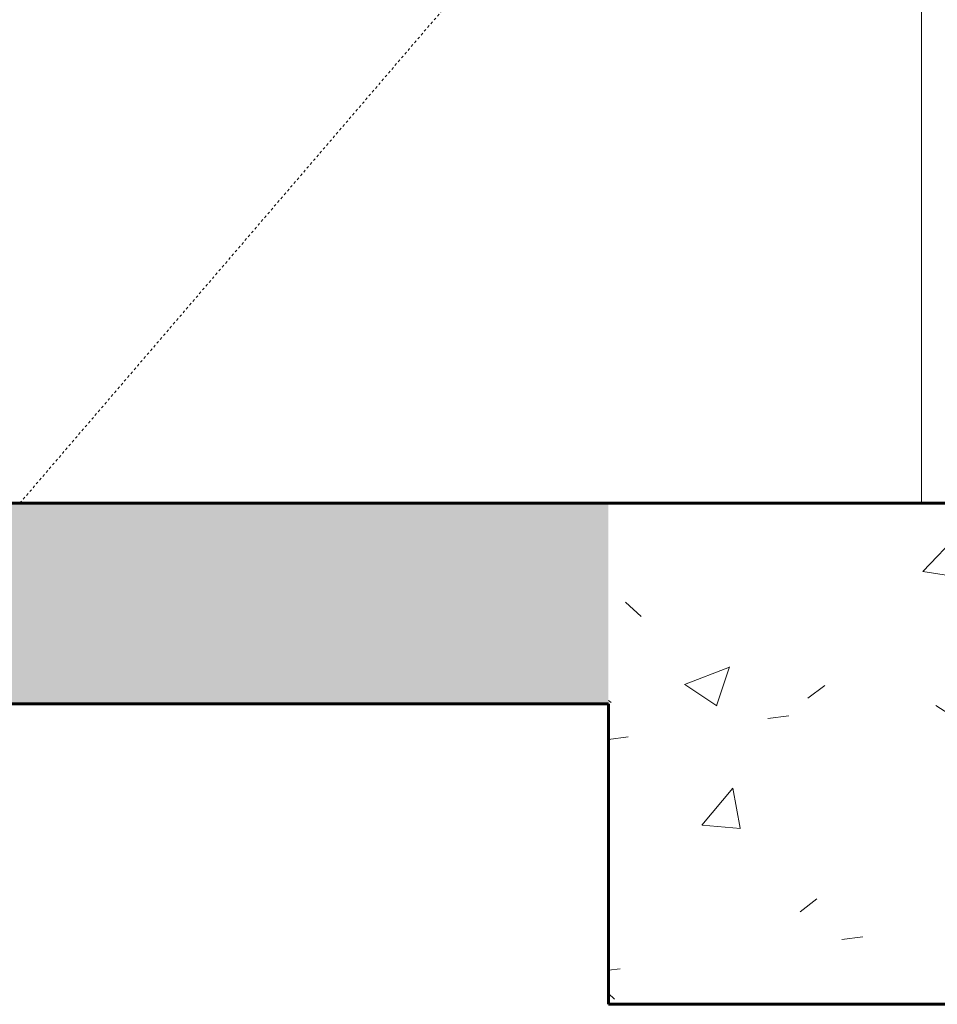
# Model space of a CAD drawing. Header units: inches. Extents: x -2835 to 447, y -63 to 390.
# Tile 49 of 92: x -1449 to -1412, y -20 to 19. Entities that reach past the tile are written whole.
import ezdxf

# ---------------------------------------------------------------- set-up
doc = ezdxf.new("R2010")
doc.units = ezdxf.units.IN
doc.header["$MEASUREMENT"] = 0
doc.linetypes.add('Dash 1_16_', pattern=[0.125, 0.0625, -0.0625])
doc.linetypes.add('Grid Line 1_2_', pattern=[0.875, 0.5, -0.125, 0.125, -0.125])
for name, color, linetype, lineweight in [('A-DOOR', 31, 'Continuous', 18), ('A-DOOR-FRAM', 31, 'Continuous', 9), ('A-FLOR', 192, 'Continuous', 18), ('A-FLOR-LEVL', 51, 'Continuous', 9), ('A-FLOR-PATT', 8, 'Continuous', 60), ('S-FNDN', 32, 'Continuous', 18)]:
    doc.layers.add(name, color=color, linetype=linetype, lineweight=lineweight)
pattern_1 = [(50, (-1163.109, 154), (18.36206, -1.60683), [1.92, -21.12]), (355, (-1163.109, 154), (-3.55226, 19.2559), [1.536, -16.896]), (100.451, (-1161.579, 153.866), (14.8102, 17.6493), [1.632, -17.949]), (46.184, (-1163.11, 159.12), (27.32125, -4.2376), [2.88, -31.68]), (96.636, (-1160.832, 158.767), (23.9275, 24.9372), [2.448, -26.924]), (351.184, (-1163.11, 159.12), (23.9276, 24.9374), [2.304, -25.344]), (21, (-1160.549, 157.84), (15.2808, -10.30746), [1.92, -21.12]), (326, (-1160.549, 157.84), (6.22856, 18.56374), [1.536, -16.896]), (71.451, (-1159.276, 156.981), (21.50985, 8.2563), [1.632, -17.949]), (37.5, (-1163.109, 154), (0.311095, 8.522537), [0.845, -15.846, 0.845, -16.307, -16.96]), (37.5, (-1163.109, 154), (0.311095, 8.522537), [-33.843, 0.845, -16.115]), (7.5, (-1163.109, 154), (6.73464, 10.09743), [0.845, -8.934, 0.845, -15.462, -6.464]), (7.5, (-1163.109, 154), (6.73464, 10.09743), [-26.086, 0.845, -5.619]), (327.5, (-1168.818, 154), (13.66611, -0.577186), [0.845, -5.555, 0.845, -19.123, -26.496]), (327.5, (-1168.818, 154), (13.66611, -0.577186), [-26.368, 0.845, -25.651]), (317.5, (-1171.378, 154), (14.92985, 2.56286), [0.845, -7.475, 0.845, -12.416, -18.816]), (317.5, (-1171.378, 154), (14.92985, 2.56286), [-21.581, 0.845, -17.971])]

# ---------------------------------------------------------------- blocks, each defined once
blk = doc.blocks.new('Door-Passage-Single-Flush - 36_ x 84_-580594-BUILDING LONGITUDINAL SECTION')
at = {"layer": 'A-DOOR', "lineweight": 9}
blk.add_line((-2847.093, 0), (-2847.093, 84), dxfattribs=at)
at = {"layer": 'A-DOOR', "linetype": 'Dash 1_16_', "lineweight": 9}
blk.add_line((-2847.093, 42), (-2883.093, 0), dxfattribs=at)
at = {"layer": 'A-DOOR-FRAM', "lineweight": 9}
blk.add_line((-2847.093, 0), (-2847.093, 84), dxfattribs=at)

msp = doc.modelspace()

# ---------------------------------------------------------------- hatches: boundary and pattern name
at = {"layer": 'A-FLOR-PATT', "lineweight": 9}
h = msp.add_hatch(dxfattribs=at)
h.set_pattern_fill('FP2_6', color=256, style=0, pattern_type=2)
h.set_pattern_definition(pattern_1)
h.paths.add_polyline_path([(-1805.1, -8), (-1425.1, -8), (-1425.1, 0), (-1805.1, 0)])
h.paths.add_polyline_path([(-657.1, -8), (-657.1, 0), (-1037.1, 0), (-1037.1, -8), (-695.594, -8)])
at = {"layer": 'S-FNDN', "lineweight": 9}
h = msp.add_hatch(dxfattribs=at)
h.set_pattern_fill('FP2_6', color=256, style=0, pattern_type=2)
h.set_pattern_definition(pattern_1)
h.paths.add_polyline_path([(-1365.1, -20), (-1365.1, 0), (-1425.1, 0), (-1425.1, -20), (-1410.403, -20)])

# ---------------------------------------------------------------- linework, layer by layer
at = {"layer": 'A-FLOR', "lineweight": 60}
for p, q in [((-1425.1, 0), (-1805.1, 0)), ((-1805.1, -8), (-1425.1, -8))]:
    msp.add_line(p, q, dxfattribs=at)
at = {"layer": 'A-FLOR-LEVL', "linetype": 'Grid Line 1_2_'}
msp.add_line((-1977.67, 0), (-402.916, 0), dxfattribs=at)
at = {"layer": 'S-FNDN', "lineweight": 60}
for p, q in [((-1365.1, 0), (-1425.1, 0)), ((-1425.1, -8), (-1425.1, -20)), ((-1425.1, -20), (-1365.1, -20))]:
    msp.add_line(p, q, dxfattribs=at)

# ---------------------------------------------------------------- block references
at = {"layer": 'A-DOOR'}
msp.add_blockref('Door-Passage-Single-Flush - 36_ x 84_-580594-BUILDING LONGITUDINAL SECTION', (1434.493, 0), dxfattribs=at)

doc.saveas('drawing.dxf')
